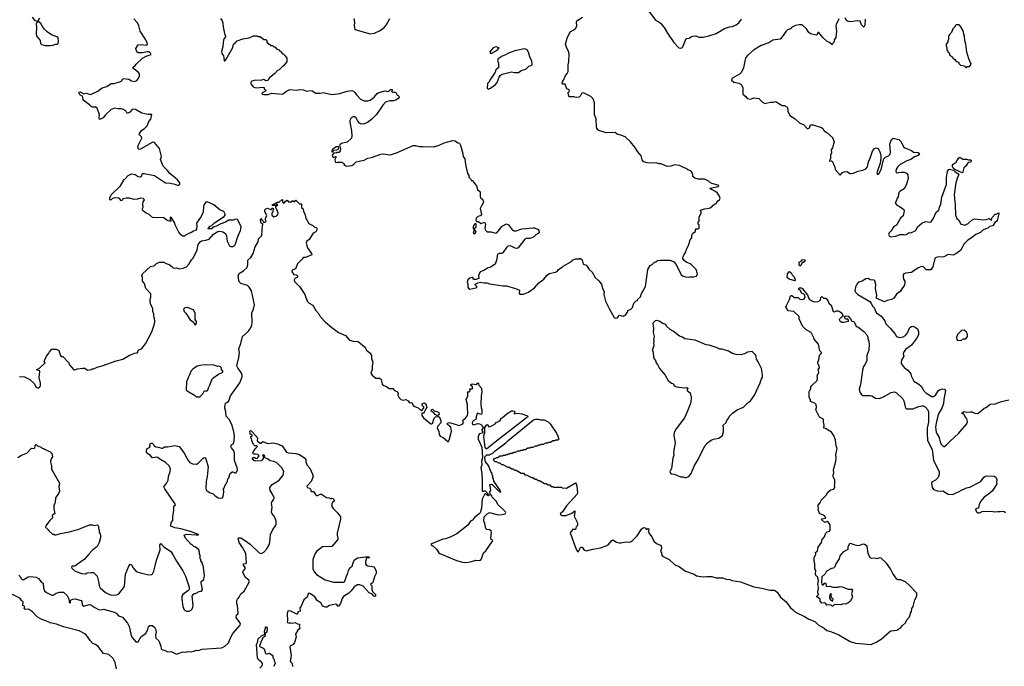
# Model space of a CAD drawing. Extents: x 2323203 to 2567568, y 883585 to 1022917.
# Tile 78 of 256: x 2425129 to 2438552, y 980819 to 989630. Entities that reach past the tile are written whole.
import ezdxf

# ---------------------------------------------------------------- set-up
doc = ezdxf.new("R2010")
doc.units = 0

msp = doc.modelspace()

# ---------------------------------------------------------------- linework, layer by layer
at = {"layer": '0CON10XD'}
for points in [[(2425298, 989665), (2425332, 989625), (2425370, 989605), (2425352, 989575), (2425360, 989525), (2425354, 989434), (2425362, 989402), (2425396, 989366), (2425407, 989347), (2425412, 989305), (2425425, 989293), (2425475, 989280), (2425545, 989277)], [(2431838, 986538), (2431815, 986549), (2431785, 986545), (2431763, 986527), (2431715, 986452), (2431697, 986443), (2431665, 986444), (2431647, 986435), (2431636, 986415), (2431633, 986365), (2431610, 986300), (2431545, 986256), (2431505, 986244), (2431455, 986213), (2431405, 986192), (2431384, 986145), (2431390, 986105), (2431345, 986088), (2431325, 986088), (2431313, 986095), (2431310, 986115), (2431297, 986117), (2431265, 986106), (2431239, 986085), (2431227, 986055), (2431236, 986025), (2431236, 985985), (2431245, 985971), (2431265, 985960), (2431345, 985978), (2431360, 985985), (2431362, 985995), (2431340, 986015), (2431340, 986025), (2431374, 986046), (2431415, 986052), (2431456, 986044), (2431497, 986043), (2431535, 986029), (2431715, 986002), (2431767, 986003), (2431888, 985968), (2431942, 985945), (2431936, 985905), (2431945, 985890), (2431995, 985890), (2432041, 985909), (2432065, 985919), (2432146, 985975), (2432207, 986045), (2432276, 986094), (2432315, 986143), (2432345, 986170), (2432435, 986188), (2432455, 986198), (2432475, 986228), (2432523, 986257), (2432537, 986273), (2432650, 986335), (2432665, 986352), (2432705, 986370), (2432755, 986370), (2432765, 986378), (2432798, 986358), (2432810, 986305), (2432823, 986293), (2432845, 986290), (2432855, 986280), (2432894, 986224), (2432935, 986188), (2432975, 986118), (2433025, 986072), (2433060, 986025), (2433076, 985965), (2433098, 985925), (2433094, 985885), (2433116, 985795), (2433168, 985685), (2433235, 985570), (2433255, 985562), (2433271, 985569), (2433285, 985578), (2433305, 985602), (2433355, 985588), (2433388, 985605), (2433418, 985655), (2433420, 985665), (2433460, 985685), (2433485, 985710), (2433502, 985765), (2433535, 985800), (2433550, 985805), (2433550, 985815), (2433590, 985855), (2433605, 985900), (2433662, 985995), (2433692, 986225), (2433725, 986280), (2433750, 986295), (2433783, 986327), (2433802, 986328), (2433825, 986348), (2433857, 986353), (2433995, 986353), (2434045, 986332), (2434076, 986296), (2434148, 986155), (2434165, 986138), (2434204, 986124), (2434245, 986121), (2434266, 986126), (2434315, 986124), (2434356, 986134), (2434368, 986165), (2434352, 986225), (2434275, 986302), (2434225, 986322), (2434194, 986344), (2434170, 986375), (2434170, 986395), (2434185, 986430), (2434212, 986465), (2434218, 986505), (2434247, 986553), (2434268, 986632), (2434290, 986655), (2434290, 986695), (2434305, 986720), (2434340, 986745), (2434343, 986767), (2434352, 986778), (2434375, 986780), (2434390, 986795), (2434390, 986835), (2434380, 986845), (2434380, 986875), (2434390, 986885), (2434390, 986945), (2434420, 986995), (2434420, 987015), (2434410, 987025), (2434410, 987035), (2434465, 987053), (2434507, 987057), (2434540, 987065), (2434600, 987115), (2434623, 987127), (2434645, 987160), (2434670, 987175), (2434678, 987195), (2434667, 987227), (2434642, 987265), (2434615, 987287), (2434540, 987325), (2434542, 987335), (2434650, 987355), (2434662, 987365), (2434645, 987376), (2434565, 987397), (2434534, 987414), (2434514, 987434), (2434465, 987457), (2434376, 987456), (2434332, 987472), (2434307, 987495), (2434305, 987530), (2434284, 987564), (2434266, 987576), (2434235, 987584), (2434215, 987602), (2434185, 987610), (2434125, 987641), (2434055, 987651), (2434006, 987634), (2433955, 987631), (2433875, 987667), (2433845, 987667), (2433805, 987677), (2433745, 987674), (2433685, 987680), (2433634, 987694), (2433615, 987720), (2433600, 987775), (2433555, 987830), (2433514, 987895), (2433454, 987964), (2433383, 988033), (2433325, 988058), (2433277, 988067), (2433245, 988094), (2433125, 988090), (2433025, 988120), (2433011, 988131), (2432995, 988150), (2432990, 988175), (2432987, 988275), (2432967, 988337), (2432966, 988495), (2432945, 988552), (2432915, 988581), (2432825, 988629), (2432805, 988633), (2432787, 988625), (2432771, 988589), (2432755, 988573), (2432715, 988570), (2432685, 988580), (2432625, 988578), (2432613, 988593), (2432604, 988625), (2432605, 988638), (2432622, 988655), (2432618, 988675), (2432588, 988688), (2432565, 988749), (2432533, 988753), (2432523, 988763), (2432527, 988785), (2432543, 988805), (2432565, 988862), (2432594, 988896), (2432606, 988924), (2432604, 989015), (2432613, 989055), (2432620, 989165), (2432612, 989195), (2432581, 989255), (2432570, 989295), (2432591, 989379), (2432635, 989466), (2432673, 989485), (2432710, 989515), (2432724, 989545), (2432719, 989595), (2432726, 989615), (2432800, 989665)], [(2433704, 989745), (2433795, 989625), (2433842, 989602), (2433865, 989584), (2433915, 989524), (2433959, 989445), (2434047, 989317), (2434116, 989246), (2434135, 989241), (2434155, 989247), (2434168, 989262), (2434215, 989372), (2434254, 989376), (2434285, 989400), (2434304, 989406), (2434345, 989408), (2434385, 989392), (2434447, 989393), (2434525, 989409), (2434625, 989441), (2434735, 989510), (2434805, 989533), (2434845, 989536), (2434895, 989558), (2434934, 989586), (2434968, 989635)], [(2425545, 989277), (2425585, 989282), (2425615, 989298), (2425642, 989298), (2425653, 989307), (2425660, 989335), (2425651, 989381), (2425634, 989394), (2425562, 989422), (2425502, 989465), (2425465, 989502), (2425438, 989535), (2425415, 989580), (2425380, 989605), (2425380, 989615), (2425405, 989650)], [(2426125, 988624), (2426194, 988656), (2426255, 988699), (2426315, 988719), (2426375, 988759), (2426415, 988760), (2426505, 988786), (2426520, 988795), (2426532, 988818), (2426545, 988828), (2426615, 988820), (2426655, 988797), (2426695, 988788), (2426725, 988802), (2426745, 988822), (2426763, 988865), (2426762, 988885), (2426752, 988905), (2426680, 988965), (2426673, 988977), (2426685, 988990), (2426700, 988995), (2426717, 989023), (2426805, 989107), (2426855, 989132), (2426920, 989155), (2426912, 989175), (2426895, 989190), (2426865, 989191), (2426805, 989180), (2426745, 989180), (2426725, 989190), (2426712, 989235), (2426742, 989285), (2426785, 989292), (2426855, 989282), (2426870, 989295), (2426868, 989315), (2426849, 989355), (2426773, 989473), (2426751, 989545), (2426737, 989585), (2426683, 989643)], [(2427865, 989648), (2427890, 989615), (2427900, 989585), (2427903, 989533), (2427921, 989441), (2427936, 989404), (2427936, 989394), (2427915, 989374), (2427906, 989355), (2427900, 989265), (2427880, 989195), (2427885, 989170), (2427907, 989137), (2427912, 989112), (2427915, 989070), (2427925, 989070), (2427945, 989090), (2428035, 989250), (2428043, 989297), (2428060, 989305), (2428095, 989340), (2428173, 989367), (2428257, 989383), (2428315, 989410), (2428365, 989410), (2428375, 989400), (2428405, 989400), (2428455, 989360), (2428485, 989360), (2428500, 989345), (2428500, 989325), (2428515, 989300), (2428525, 989300), (2428555, 989280), (2428577, 989277), (2428595, 989260), (2428605, 989260), (2428635, 989230), (2428665, 989220), (2428670, 989205), (2428685, 989200), (2428710, 989165), (2428725, 989160), (2428748, 989138), (2428770, 989105), (2428770, 989055), (2428720, 988995), (2428705, 988988), (2428665, 988948), (2428645, 988938), (2428608, 988895), (2428535, 988838), (2428505, 988802), (2428485, 988798), (2428455, 988817), (2428426, 988804), (2428325, 988800), (2428295, 988790), (2428282, 988778), (2428282, 988755), (2428313, 988715), (2428335, 988704), (2428365, 988699), (2428435, 988710), (2428462, 988705), (2428460, 988685), (2428478, 988678), (2428483, 988665), (2428478, 988655), (2428442, 988638), (2428430, 988625), (2428435, 988614), (2428455, 988609), (2428515, 988611), (2428567, 988627), (2428705, 988616), (2428725, 988624), (2428764, 988656), (2428810, 988680), (2428905, 988668), (2428945, 988677), (2428995, 988676), (2429044, 988654), (2429094, 988666), (2429115, 988662), (2429165, 988627), (2429225, 988629), (2429265, 988638), (2429385, 988611), (2429495, 988624), (2429595, 988654), (2429655, 988664), (2429678, 988658), (2429695, 988643), (2429725, 988600), (2429775, 988549), (2429825, 988526), (2429874, 988524), (2429907, 988533), (2429960, 988575), (2430003, 988625), (2430025, 988639), (2430109, 988661), (2430155, 988652), (2430185, 988678), (2430205, 988680), (2430200, 988645), (2430215, 988640), (2430245, 988642), (2430256, 988636), (2430275, 988600), (2430285, 988600), (2430298, 988588), (2430300, 988565), (2430256, 988534), (2430225, 988523), (2430175, 988523), (2430115, 988507), (2430080, 988465), (2429995, 988340), (2429925, 988269), (2429870, 988230), (2429815, 988206), (2429775, 988211), (2429760, 988220), (2429734, 988254), (2429715, 988292), (2429695, 988307), (2429673, 988307), (2429647, 988293), (2429629, 988255), (2429628, 988235), (2429652, 988115), (2429657, 988045), (2429650, 988015), (2429591, 987959), (2429515, 987943), (2429492, 987925), (2429488, 987915), (2429501, 987875), (2429496, 987844), (2429485, 987820), (2429455, 987822), (2429445, 987813), (2429413, 987817), (2429387, 987785), (2429396, 987756), (2429406, 987754), (2429435, 987767), (2429445, 987760), (2429427, 987725), (2429428, 987698), (2429435, 987690), (2429455, 987682), (2429465, 987688), (2429525, 987688), (2429545, 987670), (2429557, 987647), (2429585, 987634), (2429655, 987642), (2429685, 987659), (2429715, 987694), (2429825, 987714), (2429858, 987732), (2429875, 987743), (2429925, 987753), (2430051, 987799), (2430095, 987801), (2430165, 987789), (2430196, 987794), (2430264, 987816), (2430495, 987916), (2430526, 987916), (2430575, 987903), (2430625, 987900), (2430775, 987898), (2430845, 987918), (2430915, 987952), (2431035, 987982), (2431065, 987977), (2431103, 987953), (2431125, 987948), (2431138, 987918), (2431166, 987825), (2431174, 987765), (2431198, 987735), (2431204, 987655), (2431223, 987573), (2431230, 987565), (2431233, 987533), (2431250, 987505), (2431253, 987483), (2431280, 987455), (2431285, 987440), (2431308, 987438), (2431312, 987422), (2431357, 987367), (2431370, 987315), (2431408, 987285), (2431408, 987225), (2431413, 987203), (2431435, 987190), (2431450, 987155), (2431448, 987135), (2431423, 987095), (2431408, 987055), (2431423, 986975), (2431411, 986959), (2431375, 986947), (2431352, 986925), (2431348, 986898), (2431355, 986880), (2431385, 986880), (2431415, 986852), (2431465, 986870), (2431480, 986845), (2431471, 986785), (2431473, 986765), (2431500, 986740), (2431555, 986739), (2431615, 986721), (2431635, 986724), (2431705, 986818), (2431765, 986849), (2431794, 986835), (2431845, 986764), (2431865, 986752), (2431895, 986754), (2431975, 986781), (2432125, 986793), (2432145, 986792), (2432195, 986769), (2432207, 986757), (2432209, 986735), (2432198, 986715), (2432165, 986699), (2432133, 986667), (2432084, 986646), (2432035, 986649), (2432015, 986638), (2431925, 986521), (2431906, 986514), (2431885, 986518), (2431838, 986538)], [(2429684, 989644), (2429694, 989596), (2429690, 989545), (2429697, 989497), (2429905, 989438)], [(2429905, 989438), (2429965, 989444), (2430045, 989484), (2430096, 989524), (2430124, 989556), (2430176, 989644)], [(2436297, 989643), (2436261, 989565), (2436257, 989545), (2436262, 989475), (2436255, 989385), (2436234, 989355), (2436232, 989328), (2436218, 989315), (2436205, 989288), (2436169, 989319), (2436137, 989333), (2436078, 989388), (2436025, 989456), (2436013, 989456), (2435996, 989425), (2435985, 989420), (2435908, 989438), (2435887, 989455), (2435855, 989506), (2435795, 989558), (2435755, 989561), (2435705, 989550), (2435652, 989525), (2435636, 989504), (2435595, 989490), (2435576, 989475), (2435525, 989396), (2435494, 989366), (2435395, 989351), (2435341, 989315), (2435235, 989277), (2435134, 989216), (2435055, 989146), (2435022, 989108), (2434995, 988973), (2434967, 988913), (2434943, 988887), (2434878, 988852), (2434835, 988829), (2434834, 988805), (2434865, 988779), (2434933, 988763), (2434964, 988745), (2434988, 988705), (2434987, 988617), (2435027, 988585), (2435045, 988558), (2435095, 988548), (2435135, 988563), (2435205, 988556), (2435255, 988504), (2435285, 988488), (2435365, 988504), (2435405, 988506), (2435437, 988517), (2435476, 988486), (2435525, 988461), (2435555, 988460), (2435585, 988443), (2435602, 988415), (2435602, 988385), (2435627, 988325), (2435701, 988281), (2435765, 988219), (2435815, 988202), (2435864, 988145), (2435878, 988145), (2435896, 988155), (2435911, 988199), (2435947, 988197), (2436059, 988159), (2436076, 988145), (2436095, 988114), (2436134, 988094), (2436210, 988025), (2436234, 987965), (2436208, 987882), (2436192, 987855), (2436196, 987815), (2436181, 987785), (2436183, 987737), (2436168, 987708), (2436175, 987704), (2436195, 987708), (2436215, 987690), (2436224, 987655), (2436243, 987625), (2436248, 987588), (2436315, 987510), (2436344, 987546), (2436372, 987558), (2436409, 987559), (2436444, 987534), (2436465, 987534), (2436495, 987539), (2436555, 987564), (2436625, 987579), (2436665, 987597), (2436685, 987625), (2436698, 987695), (2436724, 987745), (2436755, 987838), (2436783, 987875), (2436805, 987884), (2436831, 987875), (2436855, 987827), (2436867, 987785), (2436870, 987745), (2436857, 987673), (2436816, 987545), (2436825, 987522), (2436849, 987545)], [(2436653, 989637), (2436649, 989555), (2436635, 989530), (2436605, 989561), (2436585, 989608), (2436545, 989614), (2436455, 989601), (2436425, 989603), (2436395, 989622), (2436384, 989655)], [(2438035, 988980), (2438045, 988990), (2438078, 988992), (2438098, 989025), (2438068, 989095), (2438042, 989185), (2438026, 989296), (2438013, 989347), (2438009, 989399), (2437987, 989487), (2437970, 989515), (2437970, 989525), (2437935, 989560), (2437895, 989560), (2437880, 989545), (2437880, 989535), (2437850, 989505), (2437830, 989455), (2437800, 989425), (2437800, 989415), (2437790, 989405), (2437790, 989355), (2437780, 989345), (2437780, 989325), (2437760, 989295), (2437760, 989265), (2437770, 989255), (2437770, 989215), (2437780, 989205), (2437782, 989192), (2437798, 989178), (2437810, 989145), (2437838, 989128), (2437850, 989115), (2437850, 989105), (2437878, 989088), (2437895, 989060), (2437920, 989055), (2437930, 989045), (2437932, 989032), (2437955, 989010), (2438005, 989000), (2438025, 988980), (2438035, 988980)], [(2431515, 988683), (2431548, 988695), (2431617, 988745), (2431637, 988775), (2431664, 988846), (2431681, 988869), (2431704, 988886), (2431835, 988917), (2431875, 988909), (2431929, 988911), (2431965, 988937), (2432030, 988955), (2432070, 988995), (2432100, 989005), (2432113, 989017), (2432112, 989065), (2432082, 989122), (2432066, 989186), (2432048, 989218), (2432030, 989230), (2432005, 989234), (2431880, 989205), (2431792, 989175), (2431744, 989146), (2431707, 989135), (2431653, 989095), (2431642, 989075), (2431658, 989035), (2431657, 988975), (2431635, 988962), (2431620, 988945), (2431610, 988915), (2431537, 988805), (2431530, 988785), (2431505, 988760), (2431500, 988695), (2431515, 988683)], [(2431565, 989174), (2431639, 989215), (2431663, 989245), (2431653, 989253), (2431625, 989258), (2431604, 989256), (2431584, 989246), (2431551, 989209), (2431539, 989185), (2431546, 989175), (2431565, 989174)], [(2425125, 984769), (2425195, 984761), (2425265, 984729), (2425324, 984674), (2425355, 984623), (2425385, 984610), (2425409, 984631), (2425413, 984647), (2425413, 984675), (2425394, 984756), (2425402, 984835), (2425400, 984845), (2425365, 984854), (2425358, 984865), (2425395, 984878), (2425475, 984952), (2425462, 984975), (2425473, 984997), (2425494, 985046), (2425526, 985084), (2425534, 985106), (2425565, 985138), (2425625, 985139), (2425662, 985122), (2425685, 985052), (2425695, 985042), (2425718, 985038), (2425800, 984955), (2425805, 984930), (2425865, 984860), (2425875, 984858), (2425917, 984873), (2425985, 984882), (2426015, 984880), (2426055, 984852), (2426107, 984863), (2426115, 984870), (2426135, 984870), (2426183, 984897), (2426255, 984912), (2426445, 984982), (2426535, 985003), (2426635, 985063), (2426655, 985067), (2426694, 985086), (2426725, 985090), (2426739, 985101), (2426745, 985120), (2426755, 985130), (2426793, 985147), (2426846, 985214), (2426930, 985375), (2426967, 985485), (2426972, 985515), (2426966, 985566), (2426958, 985585), (2426958, 985615), (2426943, 985655), (2426943, 985693), (2426918, 985745), (2426908, 985785), (2426907, 985815), (2426917, 985847), (2426918, 985895), (2426848, 985965), (2426832, 986035), (2426803, 986065), (2426804, 986115), (2426794, 986145), (2426804, 986165), (2426910, 986265), (2426963, 986277), (2426995, 986306), (2427034, 986326), (2427095, 986327), (2427126, 986306), (2427165, 986293), (2427205, 986267), (2427225, 986244), (2427265, 986248), (2427306, 986234), (2427356, 986244), (2427405, 986262), (2427440, 986305), (2427471, 986359), (2427495, 986380), (2427546, 986495), (2427564, 986566), (2427588, 986605), (2427605, 986616), (2427665, 986624), (2427710, 986640), (2427771, 986705), (2427832, 986745), (2427855, 986749), (2427900, 986740), (2427935, 986716), (2427948, 986685), (2427955, 986613), (2427989, 986549), (2428005, 986537), (2428035, 986540), (2428062, 986558), (2428072, 986575), (2428104, 986676), (2428139, 986755), (2428149, 986805), (2428118, 986875), (2428096, 986905), (2428075, 986911), (2428040, 986900), (2427982, 986898), (2427935, 986870), (2427871, 986849), (2427813, 986815), (2427781, 986809), (2427745, 986780), (2427700, 986780), (2427698, 986785), (2427725, 986814), (2427746, 986824), (2427785, 986862), (2427915, 986949), (2427929, 986965), (2427932, 986982), (2427912, 987015), (2427857, 987037), (2427775, 987106), (2427685, 987149), (2427665, 987143), (2427641, 987109), (2427634, 987085), (2427628, 987005), (2427603, 986947), (2427537, 986855), (2427542, 986815), (2427538, 986775), (2427529, 986761), (2427490, 986745), (2427472, 986728), (2427445, 986722), (2427390, 986695), (2427375, 986682), (2427355, 986681), (2427325, 986700), (2427296, 986736), (2427246, 986835), (2427237, 986867), (2427198, 986928), (2427185, 986940), (2427178, 986925), (2427178, 986905), (2427190, 986895), (2427185, 986880), (2427140, 986895), (2427095, 986930), (2426940, 986935), (2426895, 986977), (2426855, 986993), (2426815, 987022), (2426802, 987035), (2426802, 987055), (2426812, 987075), (2426809, 987115), (2426814, 987146), (2426828, 987175), (2426810, 987195), (2426775, 987200), (2426736, 987184), (2426685, 987179), (2426625, 987197), (2426585, 987197), (2426535, 987190), (2426530, 987175), (2426515, 987162), (2426485, 987199), (2426425, 987202), (2426396, 987194), (2426375, 987173), (2426365, 987170), (2426357, 987177), (2426357, 987205), (2426382, 987248), (2426502, 987365), (2426555, 987452), (2426564, 987456), (2426608, 987505), (2426655, 987530), (2426705, 987520), (2426745, 987493), (2426775, 987487), (2426791, 987499), (2426805, 987532), (2426825, 987534), (2426968, 987505), (2427115, 987406), (2427185, 987404), (2427245, 987389), (2427276, 987374), (2427300, 987375), (2427312, 987388), (2427310, 987405), (2427278, 987448), (2427175, 987533), (2427145, 987573), (2427083, 987635), (2427048, 987725), (2427060, 987765), (2427033, 987875), (2426966, 987956), (2426945, 987961), (2426925, 987954), (2426775, 987866), (2426755, 987861), (2426748, 987868), (2426739, 987895), (2426742, 987915), (2426796, 988015), (2426791, 988035), (2426770, 988050), (2426759, 988059), (2426762, 988078), (2426796, 988125), (2426831, 988149), (2426866, 988185), (2426887, 988243), (2426916, 988275), (2426928, 988338), (2426875, 988338), (2426795, 988354), (2426707, 988407), (2426685, 988411), (2426663, 988405), (2426630, 988370), (2426595, 988350), (2426576, 988386), (2426545, 988406), (2426515, 988413), (2426465, 988414), (2426425, 988424), (2426375, 988406), (2426297, 988333), (2426267, 988293), (2426215, 988272), (2426210, 988295), (2426218, 988335), (2426185, 988426), (2426165, 988439), (2426115, 988440), (2426105, 988446), (2426081, 988471), (2426006, 988526), (2425994, 988544), (2425986, 988586), (2425948, 988608), (2425938, 988625), (2425936, 988644), (2425955, 988649), (2426005, 988620), (2426035, 988628), (2426095, 988612), (2426125, 988624)], [(2436849, 987545), (2436872, 987595), (2436908, 987732), (2436934, 987756), (2436975, 987774), (2436995, 987797), (2437001, 987835), (2436989, 987935), (2437014, 987995), (2437035, 988016), (2437115, 987995), (2437146, 987966), (2437179, 987899), (2437194, 987885), (2437285, 987847), (2437315, 987826), (2437375, 987818), (2437396, 987805), (2437384, 987785), (2437369, 987775), (2437325, 987759), (2437275, 987724), (2437225, 987706), (2437133, 987657), (2437095, 987619), (2437079, 987595), (2437072, 987562), (2437082, 987542), (2437145, 987553), (2437185, 987551), (2437220, 987540), (2437238, 987518), (2437242, 987465), (2437215, 987376), (2437185, 987324), (2437132, 987295), (2437114, 987275), (2437103, 987215), (2437085, 987190), (2437082, 987168), (2437064, 987135), (2437085, 987102), (2437118, 987088), (2437180, 987045), (2437186, 987025), (2437172, 986958), (2437136, 986924), (2437080, 986830), (2437047, 986813), (2437005, 986750), (2436980, 986725), (2436973, 986703), (2436980, 986685), (2436995, 986672), (2437075, 986682), (2437127, 986703), (2437175, 986702), (2437185, 986698), (2437215, 986702), (2437255, 986728), (2437275, 986727), (2437335, 986752), (2437349, 986765), (2437369, 986805), (2437425, 986859), (2437475, 986879), (2437535, 986869), (2437553, 986877), (2437582, 986915), (2437622, 987005), (2437660, 987035), (2437667, 987075), (2437686, 987116), (2437698, 987212), (2437737, 987313), (2437762, 987385), (2437765, 987475), (2437775, 987567), (2437795, 987590), (2437805, 987593), (2437861, 987581), (2437882, 987555), (2437916, 987536), (2437932, 987515), (2437913, 987485), (2437889, 987405), (2437869, 987245), (2437883, 987105), (2437888, 986965), (2437905, 986922), (2437934, 986894), (2437956, 986846), (2438015, 986829), (2438059, 986851), (2438115, 986901), (2438152, 986918), (2438265, 986902), (2438304, 986906), (2438345, 986921), (2438375, 986900), (2438387, 986935), (2438425, 986980), (2438445, 986978), (2438475, 986998), (2438477, 986985), (2438453, 986895), (2438445, 986878), (2438422, 986865), (2438395, 986820), (2438348, 986812), (2438325, 986790), (2438264, 986766), (2438225, 986732), (2438165, 986703), (2438104, 986655), (2438054, 986626), (2438004, 986576), (2437956, 986485), (2437892, 986438), (2437855, 986421), (2437785, 986428), (2437725, 986399), (2437635, 986394), (2437615, 986386), (2437604, 986375), (2437579, 986261), (2437548, 986222), (2437485, 986220), (2437450, 986260), (2437425, 986267), (2437375, 986248), (2437288, 986185), (2437206, 986174), (2437180, 986165), (2437171, 986155), (2437171, 986125), (2437178, 986095), (2437196, 986065), (2437196, 986046), (2437188, 986002), (2437163, 985975), (2437131, 985925), (2437082, 985888), (2437047, 985835), (2437015, 985818), (2436955, 985802), (2436915, 985784), (2436810, 985835), (2436807, 985845), (2436816, 985875), (2436796, 985965), (2436801, 986021), (2436785, 986072), (2436775, 986081), (2436725, 986086), (2436695, 986102), (2436665, 986100), (2436615, 986069), (2436566, 986054), (2436541, 986025), (2436523, 985987), (2436514, 985935), (2436524, 985915), (2436555, 985886), (2436720, 985790), (2436738, 985768), (2436756, 985726), (2436781, 985701), (2436791, 985665), (2436811, 985635), (2436875, 985591), (2436921, 985525), (2436938, 985485), (2437001, 985421), (2437065, 985346), (2437084, 985315), (2437125, 985300), (2437175, 985309), (2437205, 985328), (2437232, 985365), (2437262, 985435), (2437285, 985451), (2437305, 985452), (2437335, 985440), (2437370, 985415), (2437384, 985375), (2437384, 985335), (2437355, 985285), (2437287, 985193), (2437205, 985134), (2437177, 985095), (2437174, 985075), (2437182, 985045), (2437151, 984989), (2437144, 984966), (2437146, 984945), (2437185, 984891), (2437237, 984855), (2437276, 984806), (2437283, 984775), (2437318, 984705), (2437385, 984664), (2437419, 984635), (2437453, 984573), (2437482, 984545), (2437565, 984496), (2437585, 984497), (2437613, 984515), (2437653, 984575), (2437675, 984590), (2437708, 984598), (2437735, 984596), (2437749, 984575), (2437726, 984455), (2437722, 984398), (2437704, 984346), (2437655, 984260), (2437625, 984155), (2437614, 984084), (2437622, 984005), (2437662, 983935), (2437678, 983875), (2437695, 983839), (2437725, 983811), (2437765, 983837), (2437812, 983888), (2437925, 983990), (2438042, 984125), (2438049, 984155), (2438042, 984192), (2438013, 984225), (2438005, 984250), (2437995, 984260), (2437975, 984260), (2437972, 984268), (2437993, 984287), (2438005, 984290), (2438035, 984282), (2438085, 984287), (2438115, 984288), (2438148, 984268), (2438185, 984262), (2438210, 984275), (2438275, 984334), (2438305, 984345), (2438361, 984389), (2438425, 984397), (2438515, 984427), (2438612, 984448)], [(2429395, 987828), (2429415, 987853), (2429453, 987857), (2429473, 987867), (2429476, 987886), (2429470, 987900), (2429445, 987898), (2429395, 987862), (2429380, 987835), (2429395, 987828)], [(2437975, 987543), (2437879, 987589), (2437855, 987607), (2437844, 987626), (2437844, 987646), (2437855, 987663), (2437893, 987687), (2437928, 987745), (2437945, 987758), (2437985, 987730), (2438035, 987728), (2438065, 987718), (2438092, 987722), (2438098, 987715), (2438095, 987690), (2438060, 987685), (2438028, 987635), (2437998, 987612), (2437988, 987555), (2437975, 987543)], [(2428163, 984763), (2428163, 984785), (2428153, 984815), (2428102, 984885), (2428090, 984915), (2428117, 985025), (2428124, 985095), (2428117, 985145), (2428144, 985216), (2428166, 985315), (2428245, 985382), (2428269, 985415), (2428292, 985465), (2428300, 985505), (2428294, 985635), (2428316, 985684), (2428330, 985745), (2428289, 985935), (2428256, 985986), (2428236, 986006), (2428145, 986037), (2428125, 986052), (2428117, 986075), (2428108, 986145), (2428125, 986178), (2428182, 986208), (2428230, 986255), (2428240, 986295), (2428237, 986327), (2428240, 986355), (2428280, 986390), (2428312, 986445), (2428339, 986535), (2428380, 986605), (2428386, 986644), (2428432, 986688), (2428440, 986835), (2428450, 986845), (2428420, 986855), (2428413, 986897), (2428425, 986920), (2428432, 986902), (2428450, 986885), (2428452, 986872), (2428475, 986870), (2428490, 986885), (2428482, 986902), (2428482, 986925), (2428498, 986955), (2428470, 987015), (2428472, 987038), (2428485, 987052), (2428505, 987060), (2428555, 987040), (2428565, 987060), (2428585, 987060), (2428590, 987045), (2428580, 987035), (2428580, 987005), (2428568, 986992), (2428568, 986965), (2428595, 986942), (2428635, 986958), (2428650, 986975), (2428653, 986995), (2428640, 987035), (2428620, 987065), (2428622, 987088), (2428632, 987098), (2428645, 987100), (2428647, 987107), (2428635, 987120), (2428615, 987100), (2428575, 987100), (2428572, 987105), (2428645, 987142), (2428667, 987143), (2428705, 987180), (2428710, 987175), (2428710, 987145), (2428725, 987130), (2428738, 987132), (2428754, 987156), (2428775, 987170), (2428795, 987150), (2428835, 987150), (2428845, 987160), (2428855, 987160), (2428865, 987150), (2428895, 987170), (2428945, 987120), (2428965, 987120), (2428970, 987115), (2428972, 987065), (2428992, 987052), (2428996, 987016), (2429016, 986985), (2429029, 986925), (2429072, 986852), (2429125, 986827), (2429142, 986805), (2429175, 986792), (2429183, 986775), (2429181, 986765), (2429165, 986741), (2429128, 986722), (2429073, 986635), (2429045, 986612), (2429033, 986585), (2429052, 986522), (2429108, 986445), (2429110, 986425), (2429025, 986391), (2428995, 986390), (2428980, 986365), (2428916, 986304), (2428890, 986235), (2428844, 986216), (2428838, 986195), (2428865, 986158), (2428902, 986152), (2428920, 986135), (2428910, 986115), (2428880, 986105), (2428872, 986085), (2428873, 986063), (2428944, 985994), (2429018, 985885), (2429046, 985795), (2429075, 985768), (2429125, 985738), (2429164, 985665), (2429205, 985623), (2429226, 985585), (2429297, 985507), (2429384, 985434), (2429476, 985366), (2429572, 985325), (2429623, 985263), (2429675, 985251), (2429745, 985244), (2429826, 985175), (2429844, 985155), (2429857, 985125), (2429900, 985090), (2429926, 985055), (2429926, 985015), (2429944, 984965), (2429932, 984915), (2429934, 984865), (2429916, 984815), (2429933, 984785), (2429985, 984746), (2430035, 984744), (2430048, 984738), (2430056, 984726), (2430070, 984665), (2430093, 984643), (2430130, 984630), (2430165, 984606), (2430215, 984606), (2430238, 984578), (2430279, 984559), (2430288, 984538), (2430286, 984515), (2430291, 984495), (2430303, 984475), (2430326, 984455), (2430355, 984443), (2430395, 984453), (2430424, 984434), (2430445, 984407), (2430475, 984412), (2430495, 984374), (2430515, 984358), (2430562, 984342), (2430608, 984302), (2430640, 984335), (2430640, 984355), (2430622, 984365), (2430617, 984385), (2430619, 984401), (2430642, 984408), (2430664, 984395), (2430680, 984345), (2430672, 984338), (2430670, 984325), (2430662, 984318), (2430645, 984280), (2430635, 984270), (2430613, 984267), (2430611, 984235), (2430634, 984205), (2430735, 984124), (2430745, 984121), (2430755, 984128), (2430780, 984200), (2430795, 984218), (2430835, 984222), (2430852, 984212), (2430869, 984165), (2430871, 984135), (2430824, 984085), (2430820, 984065), (2430842, 984025), (2430848, 983978), (2430863, 983955), (2430903, 983935), (2430965, 983883), (2430975, 983883), (2430985, 983900), (2431014, 984025), (2431006, 984076), (2430960, 984115), (2430959, 984131), (2430985, 984140), (2431065, 984120), (2431115, 984101), (2431165, 984116), (2431178, 984135), (2431172, 984165), (2431176, 984175), (2431205, 984198), (2431232, 984235), (2431239, 984265), (2431232, 984345), (2431234, 984386), (2431216, 984455), (2431240, 984505), (2431240, 984545), (2431233, 984557), (2431255, 984560), (2431268, 984572), (2431270, 984585), (2431262, 984598), (2431295, 984600), (2431300, 984605), (2431300, 984625), (2431280, 984645), (2431280, 984655), (2431295, 984668), (2431355, 984660), (2431375, 984680), (2431385, 984670), (2431388, 984648), (2431425, 984610), (2431431, 984559), (2431421, 984509), (2431414, 984385), (2431418, 984345), (2431431, 984315), (2431430, 984265), (2431426, 984254), (2431415, 984251), (2431375, 984267), (2431365, 984262), (2431353, 984217), (2431353, 984185), (2431310, 984165), (2431298, 984135), (2431303, 984115), (2431315, 984107), (2431375, 984126), (2431395, 984124), (2431429, 984105), (2431448, 984075), (2431447, 984063), (2431423, 984035), (2431442, 984015), (2431443, 984005), (2431435, 983997), (2431398, 983985), (2431386, 983974), (2431379, 983945), (2431381, 983915), (2431429, 983805), (2431436, 983665), (2431426, 983615), (2431428, 983562), (2431416, 983525), (2431431, 983445), (2431432, 983342), (2431435, 983210), (2431445, 983200), (2431455, 983210), (2431475, 983210), (2431510, 983175), (2431512, 983162), (2431530, 983145), (2431515, 983140), (2431478, 983168), (2431465, 983160), (2431433, 983097), (2431423, 982975), (2431405, 982912), (2431394, 982896), (2431331, 982845), (2431301, 982809), (2431275, 982795), (2431237, 982743), (2431087, 982623), (2430995, 982579), (2430935, 982557), (2430895, 982551), (2430732, 982485), (2430737, 982475), (2430762, 982462), (2430813, 982415), (2430844, 982365), (2430855, 982357), (2431085, 982262), (2431164, 982236), (2431205, 982233), (2431275, 982244), (2431345, 982266), (2431395, 982262), (2431413, 982267), (2431425, 982283), (2431453, 982367), (2431485, 982390), (2431576, 982525), (2431577, 982537), (2431557, 982547), (2431550, 982565), (2431560, 982645), (2431556, 982666), (2431535, 982679), (2431495, 982684), (2431485, 982697), (2431470, 982765), (2431455, 982795), (2431460, 982855), (2431502, 982898), (2431535, 982916), (2431652, 982882), (2431703, 982885), (2431745, 982895), (2431756, 982915), (2431752, 982925), (2431648, 983025), (2431628, 983065), (2431572, 983122), (2431565, 983140), (2431542, 983162), (2431540, 983205), (2431550, 983215), (2431548, 983252), (2431540, 983295), (2431565, 983300), (2431665, 983202), (2431685, 983190), (2431690, 983195), (2431685, 983210), (2431593, 983343), (2431590, 983375), (2431580, 983385), (2431580, 983415), (2431570, 983425), (2431570, 983445), (2431550, 983475), (2431520, 983555), (2431480, 983605), (2431468, 983655), (2431474, 983676), (2431495, 983700), (2431535, 983700), (2431545, 983710), (2431575, 983720), (2431610, 983755), (2431758, 983865), (2431788, 983895), (2432132, 984175), (2432164, 984186), (2432195, 984188), (2432225, 984178), (2432280, 984175), (2432335, 984151), (2432359, 984125), (2432446, 983995), (2432467, 983955), (2432477, 983913), (2432465, 983900), (2432435, 983900), (2432425, 983890), (2432395, 983890), (2432365, 983870), (2432335, 983870), (2432325, 983860), (2432295, 983860), (2432265, 983840), (2432235, 983840), (2432225, 983830), (2432195, 983830), (2432185, 983820), (2432155, 983820), (2432125, 983800), (2432095, 983800), (2432085, 983790), (2432055, 983790), (2432025, 983770), (2431995, 983770), (2431985, 983760), (2431955, 983760), (2431950, 983755), (2431945, 983750), (2431915, 983750), (2431885, 983730), (2431855, 983730), (2431845, 983720), (2431815, 983720), (2431805, 983710), (2431785, 983710), (2431775, 983700), (2431755, 983700), (2431745, 983690), (2431715, 983690), (2431705, 983680), (2431675, 983680), (2431645, 983660), (2431625, 983660), (2431615, 983650), (2431592, 983648), (2431582, 983632), (2431605, 983610), (2431625, 983610), (2431655, 983590), (2431675, 983590), (2431695, 983570), (2431715, 983570), (2431785, 983530), (2431805, 983530), (2431835, 983510), (2431855, 983510), (2431875, 983490), (2431895, 983490), (2431965, 983450), (2431995, 983450), (2432015, 983430), (2432035, 983430), (2432105, 983390), (2432125, 983390), (2432155, 983370), (2432175, 983370), (2432195, 983350), (2432215, 983350), (2432285, 983310), (2432305, 983310), (2432335, 983290), (2432355, 983290), (2432375, 983270), (2432395, 983270), (2432405, 983260), (2432515, 983260), (2432525, 983250), (2432585, 983248), (2432705, 983319), (2432715, 983307), (2432725, 983275), (2432733, 983187), (2432727, 983163), (2432582, 983005), (2432527, 982925), (2432496, 982895), (2432500, 982885), (2432525, 982873), (2432578, 982872), (2432655, 982907), (2432695, 982936), (2432699, 982915), (2432687, 982865), (2432731, 982775), (2432735, 982739)], [(2431335, 986710), (2431350, 986735), (2431347, 986747), (2431330, 986765), (2431330, 986775), (2431350, 986805), (2431350, 986845), (2431345, 986850), (2431335, 986850), (2431325, 986840), (2431310, 986805), (2431313, 986783), (2431320, 986775), (2431320, 986745), (2431312, 986732), (2431320, 986715), (2431335, 986710)], [(2435765, 986273), (2435754, 986295), (2435757, 986325), (2435787, 986343), (2435799, 986361), (2435828, 986358), (2435836, 986346), (2435832, 986335), (2435815, 986322), (2435795, 986320), (2435779, 986281), (2435765, 986273)], [(2435695, 986070), (2435620, 986095), (2435590, 986115), (2435598, 986165), (2435625, 986200), (2435645, 986182), (2435661, 986151), (2435686, 986126), (2435702, 986085), (2435702, 986075), (2435695, 986070)], [(2432735, 982739), (2432713, 982717), (2432708, 982685), (2432660, 982685), (2432655, 982660), (2432640, 982650), (2432634, 982636), (2432711, 982425), (2432735, 982381), (2432745, 982384), (2432773, 982437), (2432785, 982444), (2432795, 982440), (2432825, 982402), (2432855, 982393), (2432943, 982417), (2433045, 982434), (2433125, 982460), (2433152, 982475), (2433200, 982535), (2433215, 982543), (2433265, 982510), (2433300, 982500), (2433325, 982499), (2433395, 982516), (2433435, 982511), (2433454, 982516), (2433482, 982535), (2433545, 982597), (2433605, 982688), (2433635, 982712), (2433656, 982706), (2433673, 982683), (2433694, 982696), (2433705, 982690), (2433700, 982655), (2433709, 982629), (2433748, 982585), (2433774, 982524), (2433812, 982492), (2433874, 982464), (2433878, 982422), (2433863, 982385), (2433880, 982365), (2433881, 982335), (2433891, 982321), (2433984, 982275), (2434057, 982205), (2434124, 982174), (2434205, 982114), (2434323, 982073), (2434355, 982052), (2434445, 982040), (2434495, 982044), (2434565, 982041), (2434625, 982023), (2434715, 982026), (2434755, 982008), (2434811, 982001), (2434836, 981986), (2434955, 981968), (2435135, 981900), (2435245, 981882), (2435355, 981856), (2435414, 981854), (2435433, 981847), (2435455, 981827), (2435502, 981762), (2435578, 981698), (2435636, 981615), (2435675, 981586), (2435704, 981555), (2435827, 981497), (2435885, 981460), (2435967, 981427), (2436015, 981384), (2436095, 981338), (2436130, 981305), (2436195, 981288), (2436295, 981247), (2436450, 981155), (2436525, 981132), (2436735, 981118), (2436815, 981150), (2436873, 981187), (2436985, 981290), (2437005, 981300), (2437085, 981312), (2437143, 981347), (2437162, 981375), (2437205, 981410), (2437225, 981450), (2437257, 981493), (2437269, 981521), (2437272, 981545), (2437288, 981565), (2437292, 981605), (2437308, 981635), (2437332, 981725), (2437358, 981775), (2437360, 981815), (2437256, 981926), (2437208, 981965), (2437175, 981983), (2437136, 981996), (2437105, 981998), (2437085, 982008), (2437030, 982085), (2437000, 982145), (2436947, 982225), (2436875, 982292), (2436854, 982296), (2436815, 982282), (2436795, 982292), (2436745, 982288), (2436725, 982298), (2436697, 982355), (2436680, 982455), (2436645, 982478), (2436625, 982482), (2436577, 982463), (2436555, 982462), (2436518, 982468), (2436455, 982492), (2436442, 982488), (2436418, 982445), (2436418, 982412), (2436348, 982375), (2436338, 982355), (2436310, 982325), (2436298, 982282), (2436256, 982214), (2436242, 982175), (2436225, 982158), (2436195, 982150), (2436127, 982113), (2436109, 982081), (2436064, 982036), (2436058, 981965), (2436065, 981940), (2436075, 981930), (2436085, 981930), (2436107, 981957), (2436118, 981945), (2436123, 981913), (2436135, 981908), (2436175, 981910), (2436215, 981897), (2436285, 981898), (2436315, 981906), (2436343, 981903), (2436425, 981870), (2436475, 981870), (2436480, 981855), (2436470, 981805), (2436482, 981765), (2436474, 981746), (2436453, 981707), (2436433, 981687), (2436385, 981667), (2436355, 981669), (2436325, 981656), (2436235, 981660), (2436215, 981640), (2436205, 981640), (2436186, 981656), (2436133, 981653), (2436115, 981677), (2436095, 981682), (2436065, 981680), (2436040, 981705), (2436040, 981735), (2435998, 981765), (2435998, 981775), (2436018, 981795), (2436020, 981805), (2436010, 981815), (2436010, 981845), (2436020, 981865), (2436020, 981895), (2436009, 981935), (2436017, 981993), (2436007, 982037), (2435998, 982048), (2435985, 982050), (2435978, 982068), (2435983, 982123), (2435968, 982145), (2435968, 982215), (2435958, 982245), (2435960, 982295), (2435980, 982345), (2435978, 982372), (2435995, 982378), (2436007, 982393), (2436015, 982440), (2436060, 982505), (2436070, 982545), (2436102, 982585), (2436120, 982635), (2436135, 982650), (2436168, 982662), (2436178, 982675), (2436177, 982745), (2436155, 982780), (2436135, 982790), (2436105, 982778), (2436062, 982815), (2436058, 982825), (2436062, 982828), (2436112, 982838), (2436120, 982845), (2436095, 982874), (2436040, 982895), (2436033, 982903), (2436012, 982955), (2436020, 982975), (2436012, 982995), (2436013, 983015), (2436040, 983045), (2436057, 983083), (2436125, 983152), (2436147, 983193), (2436180, 983225), (2436226, 983234), (2436242, 983265), (2436238, 983285), (2436242, 983305), (2436240, 983355), (2436220, 983405), (2436218, 983425), (2436226, 983454), (2436224, 983495), (2436253, 983615), (2436258, 983655), (2436253, 983705), (2436272, 983785), (2436259, 983825), (2436252, 983902), (2436229, 983965), (2436195, 984010), (2436115, 984058), (2436090, 984065), (2436098, 984105), (2436086, 984145), (2436087, 984185), (2436030, 984215), (2435984, 984314), (2435990, 984345), (2435986, 984386), (2435968, 984405), (2435910, 984425), (2435910, 984445), (2435898, 984475), (2435892, 984485), (2435893, 984563), (2435912, 984605), (2435914, 984625), (2435926, 984645), (2435999, 984715), (2436006, 984745), (2436002, 984778), (2436022, 984825), (2436012, 984865), (2436030, 984885), (2436028, 984915), (2436008, 984945), (2436008, 984965), (2436022, 984995), (2436033, 985057), (2436060, 985085), (2436060, 985095), (2436038, 985118), (2436017, 985207), (2435960, 985275), (2435960, 985285), (2435918, 985368), (2435849, 985405), (2435799, 985455), (2435754, 985555), (2435753, 985585), (2435748, 985595), (2435682, 985652), (2435605, 985661), (2435572, 985715), (2435626, 985825), (2435633, 985857), (2435645, 985870), (2435655, 985870), (2435693, 985843), (2435742, 985842), (2435765, 985820), (2435805, 985818), (2435823, 985827), (2435837, 985845), (2435831, 985875), (2435812, 985895), (2435785, 985902), (2435779, 985929), (2435746, 985956), (2435754, 985976), (2435786, 985976), (2435799, 985969), (2435814, 985944), (2435870, 985880), (2435882, 985841), (2435898, 985818), (2435935, 985792), (2435965, 985786), (2436015, 985788), (2436045, 985810), (2436050, 985845), (2436064, 985856), (2436086, 985836), (2436115, 985836), (2436125, 985830), (2436149, 985795), (2436158, 985765), (2436189, 985739), (2436220, 985655), (2436235, 985648), (2436265, 985663), (2436285, 985662), (2436315, 985650), (2436340, 985625), (2436350, 985595), (2436300, 985545), (2436308, 985525), (2436335, 985510), (2436365, 985508), (2436427, 985523), (2436427, 985537), (2436417, 985547), (2436385, 985550), (2436370, 985585), (2436396, 985594), (2436425, 985588), (2436457, 985555), (2436472, 985522), (2436495, 985518), (2436505, 985508), (2436524, 985475), (2436530, 985450), (2436555, 985446), (2436635, 985379), (2436676, 985335), (2436693, 985305), (2436692, 985275), (2436702, 985262), (2436711, 985215), (2436704, 985125), (2436676, 985054), (2436678, 984985), (2436648, 984925), (2436634, 984905), (2436619, 984855), (2436592, 984658), (2436573, 984595), (2436581, 984555), (2436598, 984525), (2436625, 984511), (2436725, 984509), (2436745, 984504), (2436795, 984474), (2436845, 984469), (2436905, 984489), (2437008, 984551), (2437055, 984559), (2437081, 984545), (2437168, 984465), (2437183, 984435), (2437200, 984355), (2437211, 984335), (2437225, 984326), (2437305, 984326), (2437385, 984361), (2437425, 984370), (2437445, 984369), (2437474, 984355), (2437510, 984315), (2437520, 984285), (2437516, 984145), (2437502, 984065), (2437500, 983990), (2437505, 983895), (2437566, 983775), (2437585, 983625), (2437664, 983474), (2437663, 983435), (2437648, 983392), (2437615, 983356), (2437564, 983326), (2437559, 983315), (2437569, 983255), (2437585, 983230), (2437635, 983208), (2437675, 983203), (2437715, 983208), (2437786, 983166), (2437845, 983160), (2437929, 983195), (2437975, 983225), (2438010, 983235), (2438038, 983252), (2438082, 983259), (2438188, 983312), (2438230, 983335), (2438272, 983398), (2438295, 983410), (2438325, 983413), (2438415, 983410), (2438435, 983398), (2438450, 983365), (2438443, 983323), (2438448, 983305), (2438389, 983211), (2438336, 983164), (2438278, 983125), (2438227, 983065), (2438207, 983025), (2438198, 982972), (2438175, 982970), (2438160, 982955), (2438174, 982924), (2438185, 982912), (2438215, 982908), (2438251, 982929), (2438375, 982931), (2438415, 982924), (2438465, 982930), (2438495, 982927), (2438525, 982933), (2438550, 982930), (2438570, 982915)], [(2427525, 985470), (2427540, 985495), (2427540, 985515), (2427520, 985545), (2427520, 985635), (2427510, 985645), (2427510, 985655), (2427496, 985676), (2427477, 985687), (2427415, 985708), (2427380, 985705), (2427362, 985685), (2427373, 985653), (2427395, 985630), (2427452, 985542), (2427498, 985508), (2427510, 985475), (2427525, 985470)], [(2434215, 983392), (2434250, 983405), (2434282, 983445), (2434330, 983555), (2434380, 983635), (2434467, 983823), (2434507, 983863), (2434555, 983898), (2434585, 983912), (2434662, 983928), (2434710, 983965), (2434723, 984015), (2434724, 984065), (2434717, 984105), (2434761, 984139), (2434770, 984170), (2434797, 984205), (2434805, 984228), (2434845, 984270), (2434908, 984315), (2434995, 984351), (2435058, 984415), (2435092, 984435), (2435146, 984514), (2435225, 984680), (2435240, 984735), (2435253, 984757), (2435254, 984795), (2435241, 984875), (2435195, 984968), (2435173, 985005), (2435169, 985039), (2435158, 985065), (2435115, 985107), (2435051, 985099), (2435010, 985075), (2434985, 985072), (2434965, 985062), (2434895, 985068), (2434845, 985082), (2434792, 985112), (2434705, 985139), (2434675, 985140), (2434635, 985160), (2434530, 985195), (2434485, 985197), (2434335, 985264), (2434195, 985283), (2434165, 985302), (2434125, 985318), (2434036, 985386), (2433997, 985407), (2433948, 985455), (2433936, 985476), (2433895, 985490), (2433845, 985522), (2433815, 985532), (2433790, 985525), (2433760, 985495), (2433767, 985415), (2433763, 985367), (2433776, 985315), (2433770, 985265), (2433778, 985245), (2433770, 985225), (2433773, 985187), (2433752, 985125), (2433760, 985115), (2433773, 985015), (2433797, 984985), (2433804, 984954), (2433823, 984933), (2433852, 984875), (2433928, 984785), (2433970, 984715), (2434015, 984678), (2434035, 984672), (2434050, 984640), (2434085, 984626), (2434185, 984614), (2434225, 984618), (2434240, 984605), (2434228, 984592), (2434230, 984575), (2434270, 984545), (2434282, 984485), (2434277, 984415), (2434230, 984285), (2434190, 984205), (2434077, 984055), (2434049, 984005), (2434046, 983965), (2434064, 983865), (2434044, 983736), (2434046, 983694), (2434034, 983655), (2434014, 983515), (2433990, 983475), (2434001, 983451), (2434015, 983442), (2434055, 983438), (2434135, 983402), (2434175, 983402), (2434195, 983392), (2434215, 983392)], [(2437915, 985260), (2437965, 985262), (2437995, 985280), (2438027, 985283), (2438052, 985315), (2438048, 985345), (2438035, 985370), (2438005, 985400), (2437970, 985395), (2437915, 985340), (2437902, 985305), (2437903, 985273), (2437915, 985260)], [(2427535, 984490), (2427585, 984492), (2427625, 984530), (2427645, 984568), (2427655, 984573), (2427685, 984574), (2427695, 984583), (2427702, 984615), (2427722, 984648), (2427744, 984715), (2427763, 984747), (2427839, 984801), (2427900, 984825), (2427900, 984845), (2427880, 984855), (2427880, 984885), (2427870, 984895), (2427845, 984910), (2427825, 984902), (2427775, 984922), (2427645, 984928), (2427585, 984918), (2427538, 984902), (2427491, 984869), (2427467, 984843), (2427445, 984790), (2427428, 984765), (2427418, 984725), (2427402, 984695), (2427398, 984588), (2427413, 984573), (2427510, 984515), (2427535, 984490)], [(2425105, 983662), (2425155, 983697), (2425228, 983725), (2425285, 983788), (2425295, 983792), (2425325, 983788), (2425334, 983796), (2425339, 983821), (2425355, 983840), (2425370, 983825), (2425420, 983805), (2425435, 983790), (2425455, 983788), (2425466, 983776), (2425545, 983742), (2425569, 983719), (2425577, 983675), (2425557, 983645), (2425548, 983615), (2425549, 983599), (2425562, 983545), (2425563, 983505), (2425672, 983315), (2425663, 983265), (2425670, 983205), (2425659, 983175), (2425616, 983115), (2425612, 983055), (2425594, 983005), (2425595, 982970), (2425610, 982895), (2425595, 982893), (2425572, 982875), (2425578, 982842), (2425538, 982805), (2425506, 982764), (2425486, 982735), (2425482, 982715), (2425514, 982684), (2425529, 982659), (2425575, 982620), (2425595, 982620), (2425608, 982608), (2425625, 982608), (2425685, 982628), (2425809, 982651), (2425935, 982688), (2426080, 982745), (2426120, 982745), (2426146, 982736), (2426185, 982745), (2426195, 982740), (2426203, 982725), (2426203, 982693), (2426210, 982685), (2426210, 982645), (2426220, 982635), (2426230, 982605), (2426230, 982575), (2426212, 982505), (2426185, 982450), (2426115, 982398), (2426070, 982345), (2426006, 982274), (2425915, 982212), (2425891, 982189), (2425875, 982184), (2425843, 982185), (2425834, 982175), (2425838, 982155), (2425883, 982113), (2425974, 982084), (2426025, 982078), (2426048, 982092), (2426105, 982099), (2426137, 982095), (2426183, 982045), (2426209, 981955), (2426214, 981914), (2426228, 981888), (2426297, 981825), (2426355, 981796), (2426385, 981790), (2426455, 981794), (2426482, 981805), (2426556, 981904), (2426573, 982075), (2426616, 982184), (2426635, 982212), (2426655, 982202), (2426675, 982162), (2426715, 982112), (2426775, 982091), (2426885, 982066), (2426925, 982071), (2426939, 982081), (2426956, 982115), (2426977, 982187), (2426993, 982265), (2427032, 982365), (2427042, 982405), (2427041, 982469), (2427055, 982490), (2427091, 982451), (2427188, 982385), (2427223, 982335), (2427265, 982252), (2427355, 982118), (2427391, 982045), (2427438, 981895), (2427438, 981865), (2427420, 981845), (2427351, 981799), (2427337, 981773), (2427337, 981735), (2427352, 981632), (2427369, 981589), (2427401, 981571), (2427439, 981571), (2427473, 981587), (2427489, 981621), (2427493, 981653), (2427482, 981775), (2427493, 981797), (2427508, 981812), (2427525, 981812), (2427575, 981838), (2427606, 981844), (2427620, 981865), (2427602, 981955), (2427603, 981975), (2427637, 982003), (2427648, 982055), (2427630, 982195), (2427623, 982203), (2427620, 982225), (2427600, 982255), (2427600, 982275), (2427590, 982285), (2427588, 982332), (2427580, 982345), (2427580, 982375), (2427570, 982405), (2427520, 982445), (2427505, 982450), (2427475, 982480), (2427465, 982480), (2427390, 982565), (2427370, 982605), (2427378, 982612), (2427405, 982618), (2427535, 982609), (2427565, 982610), (2427568, 982615), (2427456, 982655), (2427325, 982690), (2427242, 982705), (2427188, 982728), (2427193, 982777), (2427218, 982805), (2427217, 982855), (2427232, 982945), (2427228, 983002), (2427235, 983010), (2427249, 983011), (2427251, 983025), (2427106, 983235), (2427093, 983265), (2427135, 983318), (2427151, 983355), (2427158, 983405), (2427181, 983475), (2427184, 983515), (2427164, 983555), (2427118, 983598), (2427039, 983639), (2427014, 983664), (2426995, 983670), (2426974, 983666), (2426935, 983658), (2426913, 983693), (2426864, 983724), (2426857, 983737), (2426858, 983765), (2426868, 983785), (2426900, 983800), (2426907, 983813), (2426903, 983847), (2426915, 983858), (2426935, 983858), (2426958, 983835), (2426960, 983825), (2426985, 983808), (2427015, 983807), (2427067, 983793), (2427077, 983793), (2427101, 983809), (2427145, 983809), (2427245, 983828), (2427304, 983814), (2427377, 983717), (2427384, 983694), (2427425, 983624), (2427449, 983595), (2427485, 983577), (2427538, 983575), (2427562, 983588), (2427632, 983655), (2427645, 983662), (2427655, 983658), (2427667, 983645), (2427696, 983535), (2427683, 983405), (2427670, 983335), (2427666, 983245), (2427670, 983220), (2427725, 983184), (2427765, 983170), (2427789, 983145), (2427835, 983114), (2427865, 983108), (2427896, 983114), (2427905, 983160), (2427912, 983195), (2427910, 983215), (2427900, 983225), (2427908, 983232), (2427940, 983305), (2427950, 983315), (2427950, 983325), (2427960, 983335), (2427968, 983372), (2427982, 983388), (2428000, 983445), (2428025, 983470), (2428035, 983470), (2428063, 983453), (2428080, 983455), (2428097, 983495), (2428092, 983525), (2428058, 983625), (2428058, 983725), (2428046, 983755), (2428014, 983794), (2428007, 983815), (2428014, 983836), (2428041, 983855), (2428046, 983865), (2428057, 983947), (2428052, 983995), (2428021, 984115), (2427984, 984184), (2427945, 984225), (2427940, 984285), (2427927, 984335), (2427929, 984385), (2427936, 984404), (2427965, 984419), (2427985, 984444), (2428003, 984505), (2428129, 984681), (2428163, 984763)], [(2430825, 984230), (2430792, 984252), (2430769, 984279), (2430750, 984285), (2430740, 984295), (2430741, 984319), (2430755, 984323), (2430779, 984299), (2430815, 984291), (2430844, 984275), (2430849, 984251), (2430825, 984230)], [(2431495, 983780), (2431482, 983782), (2431473, 983803), (2431458, 983945), (2431461, 983979), (2431470, 984005), (2431470, 984075), (2431495, 984112), (2431505, 984110), (2431525, 984083), (2431548, 984085), (2431612, 984125), (2431630, 984145), (2431645, 984148), (2431690, 984175), (2431683, 984183), (2431688, 984195), (2431706, 984204), (2431775, 984264), (2431835, 984300), (2431855, 984302), (2431874, 984295), (2431878, 984282), (2431868, 984265), (2431871, 984261), (2431915, 984268), (2431975, 984260), (2432052, 984232), (2432056, 984225), (2432051, 984215), (2432037, 984203), (2431610, 983875), (2431495, 983780)], [(2428270, 983995), (2428268, 984025), (2428275, 984032), (2428285, 984027), (2428362, 983945), (2428372, 983925), (2428368, 983895), (2428372, 983885), (2428405, 983861), (2428415, 983860), (2428445, 983880), (2428505, 983857), (2428585, 983866), (2428645, 983850), (2428707, 983825), (2428766, 983736), (2428795, 983726), (2428895, 983719), (2428945, 983706), (2429015, 983655), (2429030, 983635), (2429029, 983605), (2429041, 983565), (2429085, 983519), (2429121, 983435), (2429128, 983405), (2429104, 983336), (2429044, 983275), (2429046, 983256), (2429080, 983245), (2429092, 983232), (2429102, 983202), (2429135, 983200), (2429161, 983161), (2429178, 983148), (2429195, 983146), (2429225, 983163), (2429245, 983166), (2429310, 983120), (2429346, 983116), (2429375, 983100), (2429385, 983108), (2429400, 983105), (2429420, 983075), (2429395, 983050), (2429383, 983027), (2429383, 982995), (2429400, 982970), (2429467, 982907), (2429502, 982855), (2429503, 982825), (2429459, 982635), (2429457, 982605), (2429468, 982565), (2429466, 982545), (2429385, 982453), (2429255, 982445), (2429175, 982382), (2429152, 982348), (2429125, 982275), (2429127, 982147), (2429145, 982105), (2429175, 982070), (2429295, 981995), (2429405, 981963), (2429545, 981967), (2429555, 981971), (2429568, 981992), (2429583, 982046), (2429604, 982086), (2429612, 982125), (2429634, 982166), (2429661, 982185), (2429669, 982215), (2429688, 982265), (2429735, 982299), (2429845, 982310), (2429885, 982310), (2429892, 982305), (2429895, 982292), (2429865, 982302), (2429856, 982294), (2429844, 982245), (2429842, 982215), (2429851, 982201), (2429875, 982189), (2429962, 982175), (2429987, 982115), (2429990, 982085), (2429965, 982040), (2429945, 981960), (2429910, 981935), (2429928, 981915), (2429928, 981865), (2429938, 981838), (2429980, 981795), (2429978, 981775), (2429965, 981770), (2429955, 981773), (2429935, 981802), (2429895, 981820), (2429810, 981910), (2429765, 981929), (2429735, 981929), (2429690, 981900), (2429648, 981845), (2429615, 981815), (2429545, 981771), (2429527, 981743), (2429504, 981675), (2429475, 981637), (2429465, 981638), (2429450, 981660), (2429435, 981667), (2429353, 981647), (2429315, 981624), (2429296, 981626), (2429258, 981638), (2429237, 981677), (2429185, 981716), (2429150, 981765), (2429095, 981807), (2429075, 981814), (2429062, 981808), (2429048, 981762), (2429001, 981725), (2428965, 981637), (2428948, 981615), (2428951, 981569), (2428920, 981560), (2428915, 981528), (2428905, 981528), (2428825, 981571), (2428796, 981574), (2428781, 981565), (2428776, 981535), (2428781, 981445), (2428774, 981425), (2428780, 981415), (2428795, 981409), (2428825, 981413), (2428845, 981408), (2428885, 981414), (2428915, 981397), (2428940, 981395), (2428948, 981385), (2428940, 981365), (2428946, 981334), (2428920, 981310), (2428887, 981255), (2428896, 981215), (2428875, 981142), (2428856, 981114), (2428818, 981095), (2428813, 981085), (2428830, 980965), (2428818, 980888), (2428823, 980873), (2428843, 980855), (2428850, 980815)], [(2425115, 982060), (2425131, 982045), (2425148, 982015), (2425175, 981999), (2425243, 982037), (2425275, 982044), (2425355, 982034), (2425385, 982016), (2425422, 981972), (2425450, 981950), (2425452, 981885), (2425468, 981848), (2425493, 981823), (2425565, 981789), (2425584, 981786), (2425625, 981816), (2425675, 981830), (2425725, 981828), (2425777, 981785), (2425799, 981739), (2425803, 981693), (2425815, 981680), (2425820, 981685), (2425820, 981715), (2425830, 981725), (2425855, 981733), (2425885, 981739), (2425965, 981716), (2425974, 981704), (2425981, 981655), (2426005, 981638), (2426075, 981661), (2426098, 981658), (2426155, 981619), (2426205, 981594), (2426225, 981589), (2426275, 981599), (2426415, 981558), (2426445, 981542), (2426478, 981508), (2426529, 981489), (2426600, 981405), (2426623, 981363), (2426643, 981255), (2426656, 981216), (2426714, 981154), (2426725, 981150), (2426746, 981154), (2426786, 981225), (2426848, 981265), (2426876, 981325), (2426885, 981363), (2426905, 981376), (2426935, 981373), (2426965, 981351), (2426985, 981315), (2426989, 981285), (2426979, 981245), (2426985, 981202), (2427025, 981164), (2427044, 981115), (2427053, 981093), (2427057, 981055), (2427065, 981047), (2427110, 981035), (2427144, 981014), (2427195, 981020), (2427265, 980982), (2427354, 981016), (2427395, 981010), (2427425, 981021), (2427465, 981017), (2427545, 981038), (2427565, 981033), (2427615, 981052), (2427875, 981070), (2427895, 981073), (2427925, 981093), (2427975, 981137), (2428014, 981235), (2428034, 981265), (2428135, 981377), (2428138, 981395), (2428132, 981415), (2428079, 981485), (2428085, 981520), (2428105, 981533), (2428109, 981545), (2428098, 981645), (2428088, 981675), (2428089, 981715), (2428096, 981735), (2428121, 981759), (2428142, 981805), (2428188, 981842), (2428255, 981965), (2428256, 981986), (2428205, 982029), (2428173, 982095), (2428174, 982115), (2428203, 982147), (2428201, 982165), (2428181, 982195), (2428181, 982215), (2428215, 982220), (2428222, 982228), (2428210, 982355), (2428168, 982438), (2428123, 982505), (2428109, 982565), (2428115, 982571), (2428145, 982571), (2428209, 982529), (2428272, 982482), (2428395, 982364), (2428425, 982357), (2428455, 982374), (2428499, 982421), (2428529, 982475), (2428538, 982505), (2428547, 982613), (2428574, 982676), (2428616, 982734), (2428623, 982755), (2428624, 982795), (2428618, 982825), (2428598, 982865), (2428569, 982895), (2428562, 982918), (2428569, 982985), (2428562, 983035), (2428567, 983055), (2428595, 983095), (2428598, 983115), (2428575, 983165), (2428542, 983215), (2428541, 983255), (2428551, 983275), (2428571, 983295), (2428664, 983355), (2428721, 983425), (2428728, 983475), (2428703, 983525), (2428633, 983593), (2428595, 983611), (2428545, 983619), (2428505, 983646), (2428462, 983662), (2428470, 983685), (2428455, 983700), (2428440, 983695), (2428452, 983672), (2428452, 983658), (2428425, 983617), (2428345, 983614), (2428322, 983625), (2428300, 983655), (2428310, 983665), (2428325, 983670), (2428343, 983653), (2428365, 983652), (2428392, 983685), (2428375, 983703), (2428345, 983710), (2428325, 983708), (2428310, 983715), (2428307, 983725), (2428315, 983748), (2428337, 983783), (2428370, 983815), (2428355, 983828), (2428345, 983820), (2428335, 983822), (2428315, 983840), (2428292, 983895), (2428290, 983925), (2428280, 983935), (2428282, 983948), (2428300, 983955), (2428298, 983975), (2428272, 983982), (2428270, 983995)], [(2426448, 980785), (2426430, 980870), (2426405, 980926), (2426345, 980979), (2426273, 980993), (2426198, 981088), (2426164, 981114), (2426125, 981130), (2426091, 981171), (2426055, 981226), (2426025, 981256), (2425941, 981301), (2425725, 981356), (2425632, 981395), (2425545, 981410), (2425485, 981439), (2425432, 981455), (2425368, 981495), (2425305, 981562), (2425247, 981597), (2425205, 981592), (2425192, 981605), (2425198, 981635), (2425170, 981645), (2425177, 981697), (2425150, 981715), (2425150, 981725), (2425132, 981745), (2424935, 981842)], [(2436205, 981710), (2436215, 981712), (2436218, 981735), (2436193, 981763), (2436190, 981785), (2436198, 981795), (2436185, 981810), (2436172, 981795), (2436168, 981745), (2436185, 981722), (2436205, 981710)], [(2428401, 980795), (2428438, 980832), (2428437, 980855), (2428427, 980875), (2428382, 980912), (2428370, 980935), (2428359, 981115), (2428371, 981145), (2428379, 981191), (2428427, 981233), (2428472, 981258), (2428464, 981295), (2428485, 981358), (2428495, 981363), (2428501, 981335), (2428499, 981285), (2428476, 981264), (2428469, 981225), (2428444, 981206), (2428415, 981147), (2428398, 981095), (2428405, 981082), (2428435, 981077), (2428462, 981055), (2428482, 980995), (2428505, 980990), (2428535, 980998), (2428569, 980969), (2428580, 980955), (2428580, 980935), (2428597, 980915), (2428597, 980895), (2428612, 980865), (2428612, 980855), (2428590, 980815)]]:
    msp.add_lwpolyline(points, dxfattribs=at)

doc.saveas('drawing.dxf')
